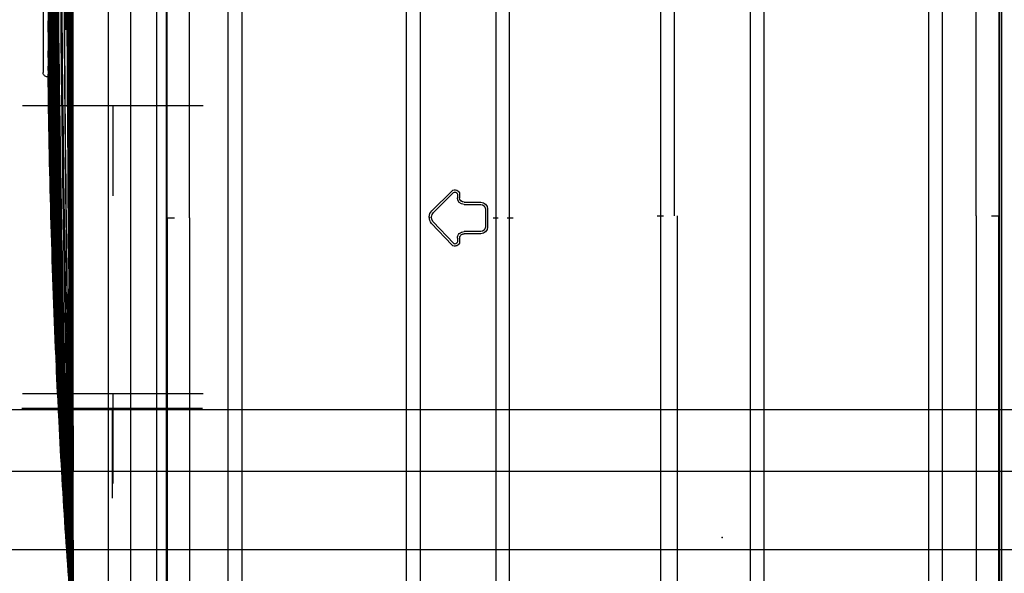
# Model space of a CAD drawing. Header units: millimetres. Extents: x 22250 to 51280, y -5012 to 7692.
# Tile 33 of 182: x 31233 to 31277, y 3371 to 3395. Entities that reach past the tile are written whole.
import ezdxf
from ezdxf import colors
from ezdxf.entities.mleader import LeaderData, LeaderLine
from ezdxf.math import Vec2, Vec3

# ---------------------------------------------------------------- set-up
doc = ezdxf.new("R2010")
doc.units = ezdxf.units.MM
doc.linetypes.add('CENTER', pattern=[50.8, 31.75, -6.35, 6.35, -6.35])
doc.layers.add('E_Gniazda', color=1, linetype='Continuous')
doc.layers.add('E_podklad', color=252, linetype='Continuous')
doc.styles.get("Standard").update_dxf_attribs({"font": 'arial.ttf'})

# ---------------------------------------------------------------- blocks, each defined once
blk = doc.blocks.new('A$C557f46fc')
at = {"linetype": 'Continuous'}
for p, q in [((221.597, 122.343), (41.441, 122.343)), ((47.979, 122.262), (131.419, 122.262)), ((48.756, 122.506), (186.592, 122.506)), ((131.419, 121.603), (131.419, 122.273)), ((215.06, 122.262), (131.419, 122.262)), ((63.274, 117.255), (199.765, 117.255)), ((199.765, 116.055), (63.274, 116.055)), ((67.22, 101.455), (195.818, 101.455)), ((195.818, 100.255), (67.22, 100.255)), ((131.419, 93.523), (63.69, 93.523)), ((131.419, 93.771), (199.349, 93.771)), ((131.419, 92.008), (131.419, 92.545)), ((131.419, 92.323), (63.69, 92.323)), ((199.349, 92.323), (131.419, 92.323)), ((131.619, 78.923), (63.69, 78.923)), ((131.619, 78.7), (131.619, 79.238)), ((199.349, 78.923), (131.619, 78.923)), ((131.619, 77.723), (63.69, 77.723)), ((131.619, 77.474), (131.619, 77.899)), ((199.349, 77.723), (131.619, 77.723)), ((130.436, 76.757), (130.445, 76.748)), ((130.819, 76.974), (132.419, 76.974)), ((130.819, 76.774), (132.419, 76.774)), ((132.793, 76.748), (132.802, 76.757)), ((130.219, 74.892), (130.219, 76.374)), ((130.419, 74.892), (130.419, 76.374)), ((132.819, 76.374), (132.819, 74.892)), ((133.019, 76.374), (133.019, 74.892)), ((129.512, 74.492), (129.819, 74.492)), ((129.512, 74.292), (129.819, 74.292)), ((130.143, 74.568), (130.152, 74.559)), ((133.086, 74.559), (133.095, 74.568)), ((133.419, 74.492), (133.726, 74.492)), ((133.419, 74.292), (133.726, 74.292)), ((134.044, 74.218), (134.032, 74.213)), ((130.976, 72.04), (129.228, 73.811)), ((131.119, 72.181), (129.37, 73.952)), ((133.863, 73.946), (131.955, 72.164)), ((133.999, 73.8), (132.092, 72.018)), ((131.531, 71.861), (131.531, 71.874)), ((67.22, 70.991), (195.818, 70.991)), ((195.818, 69.791), (67.22, 69.791)), ((63.274, 55.191), (199.765, 55.191)), ((199.765, 53.991), (63.274, 53.991)), ((51.267, 48.492), (211.771, 48.492)), ((131.619, 48.573), (54.57, 48.573)), ((131.619, 48.573), (208.525, 48.573)), ((173.367, 47.678), (49.115, 47.678)), ((173.668, 45.378), (48.046, 45.378)), ((160.162, 43.378), (60.142, 43.378)), ((170.379, 43.378), (160.162, 43.378)), ((160.162, 40.258), (60.142, 40.258)), ((160.162, 40.258), (169.788, 40.258))]:
    blk.add_line(p, q, dxfattribs=at)
at = {"linetype": 'CENTER'}
for p, q in [((121.656, 35.784), (121.656, 51.784)), ((147.156, 35.784), (147.156, 51.784)), ((148.456, 35.724), (148.456, 51.724)), ((121.656, 43.784), (129.656, 43.784)), ((147.156, 43.784), (155.156, 43.784)), ((148.456, 43.724), (156.456, 43.724))]:
    blk.add_line(p, q, dxfattribs=at)
at = {"linetype": 'Continuous', "extrusion": (0, 0, -1)}
for centre, radius, start, end in [((-130.819, 76.374), 0.6, 0, 90), ((-130.819, 76.374), 0.4, 0, 90), ((-132.419, 76.374), 0.6, 90, 180), ((-132.419, 76.374), 0.4, 90, 180), ((-129.512, 74.092), 0.4, 315.35792, 90), ((-129.512, 74.092), 0.2, 315.35792, 90), ((-129.819, 74.892), 0.4, 180, 270), ((-129.819, 74.892), 0.6, 180, 270), ((-133.419, 74.892), 0.6, 270, 0), ((-133.419, 74.892), 0.4, 270, 0), ((-133.726, 74.092), 0.4, 90, 226.94653), ((-133.726, 74.092), 0.2, 90, 226.94653), ((-131.546, 72.602), 0.8, 226.94653, 315.35792), ((-131.546, 72.602), 0.6, 226.94653, 315.35792)]:
    blk.add_arc(centre, radius, start, end, dxfattribs=at)
at = {"linetype": 'Continuous'}
for points, degree in [([(131.419, 120.255), (48.129, 120.255)], 1), ([(131.419, 120.255), (159.249, 120.255), (187.08, 120.255), (214.91, 120.255)], 3), ([(131.619, 50.58), (104.933, 50.58), (78.247, 50.58), (51.561, 50.58)], 3), ([(131.619, 50.58), (158.239, 50.58), (184.858, 50.58), (211.477, 50.58)], 3), ([(110.152, 39.685), (129.269, 39.761), (148.385, 39.937), (167.498, 40.255)], 3), ([(158.785, 40.236), (159.994, 40.243), (161.203, 40.25), (162.412, 40.257)], 3), ([(159.057, 39.632), (162.099, 39.812), (165.139, 40.011), (168.179, 40.229)], 3), ([(110.152, 39.803), (111.8, 39.808), (113.448, 39.814), (115.096, 39.821)], 3), ([(110.152, 39.568), (111.755, 39.576), (113.358, 39.584), (114.96, 39.594)], 3), ([(137.899, 39.85), (139.445, 39.87), (140.99, 39.892), (142.536, 39.914)], 3), ([(138.629, 39.779), (143.395, 39.851), (148.162, 39.936), (152.929, 40.034)], 3), ([(123.261, 38.749), (118.892, 38.671), (114.522, 38.612), (110.152, 38.572)], 3), ([(136.072, 38.519), (128.768, 38.274), (121.462, 38.118), (114.154, 38.052)], 3), ([(136.692, 38.51), (130.061, 38.282), (123.427, 38.131), (116.793, 38.055)], 3), ([(119.676, 38.183), (116.502, 38.132), (113.327, 38.097), (110.152, 38.077)], 3), ([(118.116, 38.127), (115.462, 38.09), (112.807, 38.064), (110.152, 38.049)], 3), ([(114.331, 38.052), (114.272, 38.052), (114.213, 38.052), (114.154, 38.052)], 3), ([(114.331, 38.052), (117.194, 38.079), (120.056, 38.119), (122.918, 38.173)], 3), ([(116.874, 38.055), (116.847, 38.055), (116.82, 38.055), (116.793, 38.055)], 3), ([(116.874, 38.055), (119.552, 38.086), (122.229, 38.129), (124.906, 38.185)], 3), ([(118.21, 38.051), (118.195, 38.051), (118.18, 38.052), (118.165, 38.052)], 3), ([(118.91, 38.044), (118.903, 38.044), (118.896, 38.044), (118.889, 38.044)], 3), ([(119.124, 38.034), (119.123, 37.98)], 1), ([(119.124, 38.034), (119.75, 38.042), (120.376, 38.05), (121.002, 38.059)], 3), ([(119.124, 38.034), (119.124, 38.034), (119.124, 38.034), (119.124, 38.034)], 3), ([(119.198, 38.14), (122.302, 38.187), (125.406, 38.25), (128.509, 38.328)], 3)]:
    blk.add_open_spline(points, degree=degree, dxfattribs=at)
blk.add_rational_spline([(131.619, 48.562), (131.619, 48.574), (131.619, 49.231)], [1, 0.797789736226, 1], degree=2, dxfattribs=at)
for points, knots in [([(110.152, 39.232), (119.953, 39.298), (129.754, 39.417), (149.112, 39.755), (158.67, 39.973), (168.226, 40.259)], [0, 0, 0, 0, 0.506209, 0.506209, 1, 1, 1, 1]), ([(110.152, 39.125), (119.953, 39.197), (129.754, 39.327), (149.112, 39.7), (158.67, 39.94), (168.226, 40.257)], [0, 0, 0, 0, 0.506209, 0.506209, 1, 1, 1, 1]), ([(110.152, 39.454), (115.818, 39.484), (121.483, 39.529), (132.815, 39.645), (138.48, 39.717), (149.811, 39.888), (155.477, 39.989), (163.41, 40.154), (165.679, 40.204), (167.947, 40.257)], [0, 0, 0, 0, 0.294057, 0.294057, 0.58814, 0.58814, 0.882227, 0.882227, 1, 1, 1, 1]), ([(162.261, 40.257), (156.772, 40.225), (151.283, 40.197), (143.847, 40.165), (141.901, 40.157), (136.061, 40.135), (132.168, 40.121), (124.382, 40.098), (120.488, 40.089), (114.448, 40.076), (112.3, 40.072), (110.152, 40.069)], [0, 0, 0, 0, 0.31601, 0.31601, 0.42808, 0.42808, 0.652219, 0.652219, 0.876357, 0.876357, 1, 1, 1, 1]), ([(110.152, 39.923), (115.797, 39.936), (121.441, 39.956), (129.908, 39.993), (132.731, 40.007), (141.198, 40.053), (146.842, 40.09), (157.2, 40.169), (161.913, 40.21), (166.625, 40.256)], [0, 0, 0, 0, 0.299848, 0.299848, 0.449777, 0.449777, 0.749636, 0.749636, 1, 1, 1, 1]), ([(166.644, 40.256), (162.151, 40.213), (157.659, 40.175), (150.502, 40.12), (147.838, 40.101), (139.845, 40.049), (134.516, 40.019), (123.858, 39.97), (118.529, 39.951), (112.184, 39.933), (111.168, 39.931), (110.152, 39.928)], [0, 0, 0, 0, 0.238571, 0.238571, 0.380065, 0.380065, 0.663055, 0.663055, 0.946044, 0.946044, 1, 1, 1, 1]), ([(110.152, 38.827), (119.954, 38.911), (129.755, 39.073), (149.145, 39.543), (158.732, 39.849), (168.316, 40.255)], [0, 0, 0, 0, 0.505409, 0.505409, 1, 1, 1, 1]), ([(167.867, 40.255), (162.787, 40.137), (157.706, 40.034), (147.116, 39.847), (141.606, 39.764), (130.586, 39.624), (125.075, 39.567), (116.428, 39.497), (113.29, 39.476), (110.152, 39.459)], [0, 0, 0, 0, 0.264103, 0.264103, 0.550513, 0.550513, 0.836923, 0.836923, 1, 1, 1, 1]), ([(167.081, 40.255), (161.012, 40.175), (154.944, 40.108), (145.496, 40.019), (142.116, 39.99), (131.977, 39.912), (125.217, 39.871), (115.689, 39.828), (112.921, 39.817), (110.152, 39.809)], [0, 0, 0, 0, 0.319801, 0.319801, 0.497905, 0.497905, 0.854114, 0.854114, 1, 1, 1, 1]), ([(110.152, 40.183), (119.986, 40.19), (129.819, 40.204), (144.452, 40.232), (149.251, 40.243), (154.05, 40.255)], [0, 0, 0, 0, 0.672022, 0.672022, 1, 1, 1, 1]), ([(168.291, 40.251), (158.717, 39.791), (149.138, 39.446), (129.757, 38.921), (119.955, 38.742), (110.152, 38.653)], [0, 0, 0, 0, 0.494375, 0.494375, 1, 1, 1, 1]), ([(110.152, 38.568), (119.956, 38.659), (129.758, 38.844), (149.145, 39.398), (158.73, 39.762), (168.309, 40.25)], [0, 0, 0, 0, 0.505465, 0.505465, 1, 1, 1, 1]), ([(110.152, 38.422), (119.956, 38.512), (129.759, 38.709), (149.149, 39.31), (158.736, 39.709), (168.315, 40.248)], [0, 0, 0, 0, 0.505401, 0.505401, 1, 1, 1, 1]), ([(168.316, 40.248), (158.736, 39.71), (149.149, 39.312), (129.759, 38.712), (119.956, 38.515), (110.152, 38.425)], [0, 0, 0, 0, 0.494599, 0.494599, 1, 1, 1, 1]), ([(110.152, 38.736), (119.955, 38.823), (129.756, 38.993), (149.1, 39.492), (158.643, 39.816), (168.181, 40.248)], [0, 0, 0, 0, 0.506586, 0.506586, 1, 1, 1, 1]), ([(110.152, 38.356), (119.957, 38.445), (129.76, 38.647), (149.15, 39.268), (158.736, 39.683), (168.315, 40.246)], [0, 0, 0, 0, 0.505401, 0.505401, 1, 1, 1, 1]), ([(168.315, 40.246), (158.736, 39.684), (149.15, 39.27), (129.76, 38.65), (119.957, 38.448), (110.152, 38.359)], [0, 0, 0, 0, 0.494599, 0.494599, 1, 1, 1, 1]), ([(110.152, 38.922), (119.954, 39.003), (129.755, 39.155), (149.054, 39.592), (158.552, 39.874), (168.047, 40.246)], [0, 0, 0, 0, 0.507767, 0.507767, 1, 1, 1, 1]), ([(168.047, 40.246), (158.552, 39.875), (149.054, 39.594), (129.755, 39.159), (119.954, 39.007), (110.152, 38.927)], [0, 0, 0, 0, 0.492233, 0.492233, 1, 1, 1, 1]), ([(110.152, 38.296), (119.957, 38.383), (129.761, 38.589), (149.15, 39.229), (158.737, 39.659), (168.315, 40.245)], [0, 0, 0, 0, 0.505401, 0.505401, 1, 1, 1, 1]), ([(168.315, 40.245), (158.737, 39.66), (149.151, 39.23), (129.761, 38.591), (119.957, 38.386), (110.152, 38.299)], [0, 0, 0, 0, 0.494599, 0.494599, 1, 1, 1, 1]), ([(110.152, 38.242), (119.958, 38.325), (129.762, 38.533), (149.151, 39.191), (158.738, 39.635), (168.315, 40.244)], [0, 0, 0, 0, 0.505401, 0.505401, 1, 1, 1, 1]), ([(168.047, 40.244), (158.552, 39.844), (149.055, 39.543), (129.756, 39.076), (119.954, 38.915), (110.152, 38.831)], [0, 0, 0, 0, 0.492233, 0.492233, 1, 1, 1, 1]), ([(110.152, 38.192), (119.958, 38.271), (129.762, 38.482), (149.152, 39.155), (158.739, 39.613), (168.314, 40.243)], [0, 0, 0, 0, 0.505401, 0.505401, 1, 1, 1, 1]), ([(110.152, 38.148), (119.959, 38.222), (129.763, 38.433), (149.153, 39.12), (158.739, 39.591), (168.314, 40.241)], [0, 0, 0, 0, 0.505401, 0.505401, 1, 1, 1, 1]), ([(110.152, 38.649), (119.955, 38.739), (129.757, 38.917), (149.067, 39.442), (158.575, 39.784), (168.078, 40.241)], [0, 0, 0, 0, 0.507485, 0.507485, 1, 1, 1, 1]), ([(110.152, 38.109), (119.959, 38.177), (129.764, 38.389), (149.154, 39.088), (158.74, 39.57), (168.314, 40.24)], [0, 0, 0, 0, 0.505401, 0.505401, 1, 1, 1, 1]), ([(110.152, 40.063), (118.572, 40.077), (126.992, 40.099), (136.486, 40.133), (137.559, 40.137), (138.632, 40.141)], [0, 0, 0, 0, 0.886937, 0.886937, 1, 1, 1, 1]), ([(144.282, 38.737), (145.144, 38.775), (148.451, 38.927), (156.241, 39.34), (163.162, 39.817), (167.637, 40.179)], [0, 0, 0, 0, 0.110637, 0.424462, 1, 1, 1, 1]), ([(154.881, 40.109), (157.656, 40.139), (160.432, 40.171), (164.575, 40.222), (165.941, 40.239), (167.308, 40.257)], [0, 0, 0, 0, 0.670073, 0.670073, 1, 1, 1, 1]), ([(110.152, 38.492), (119.956, 38.583), (129.758, 38.775), (146.946, 39.287), (154.333, 39.564), (161.717, 39.915)], [0, 0, 0, 0, 0.570136, 0.570136, 1, 1, 1, 1]), ([(160.552, 39.862), (153.556, 39.537), (146.558, 39.278), (129.758, 38.778), (119.956, 38.586), (110.152, 38.495)], [0, 0, 0, 0, 0.416676, 0.416676, 1, 1, 1, 1]), ([(159.536, 39.678), (152.883, 39.289), (146.225, 38.984), (129.764, 38.391), (119.959, 38.179), (110.152, 38.111)], [0, 0, 0, 0, 0.40464, 0.40464, 1, 1, 1, 1]), ([(155.141, 39.457), (149.95, 39.188), (144.757, 38.966), (129.763, 38.436), (119.959, 38.224), (110.152, 38.15)], [0, 0, 0, 0, 0.346419, 0.346419, 1, 1, 1, 1]), ([(154.282, 39.439), (149.377, 39.197), (144.47, 38.994), (129.763, 38.484), (119.958, 38.274), (110.152, 38.194)], [0, 0, 0, 0, 0.333694, 0.333694, 1, 1, 1, 1]), ([(162.982, 39.838), (156.517, 39.383), (150.046, 39.027), (135.107, 38.387), (126.636, 38.156), (118.165, 38.052)], [0, 0, 0, 0, 0.433408, 0.433408, 1, 1, 1, 1]), ([(118.21, 38.051), (126.674, 38.155), (135.137, 38.387), (150.058, 39.026), (156.519, 39.382), (162.973, 39.837)], [0, 0, 0, 0, 0.566773, 0.566773, 1, 1, 1, 1]), ([(118.624, 38.164), (125.606, 38.269), (132.587, 38.449), (143.986, 38.866), (148.406, 39.059), (152.824, 39.286)], [0, 0, 0, 0, 0.612154, 0.612154, 1, 1, 1, 1]), ([(164.172, 39.916), (157.433, 39.42), (150.685, 39.036), (135.59, 38.379), (127.24, 38.147), (118.889, 38.044)], [0, 0, 0, 0, 0.447256, 0.447256, 1, 1, 1, 1]), ([(118.91, 38.044), (127.257, 38.147), (135.604, 38.379), (151.161, 39.056), (158.373, 39.473), (165.576, 40.02)], [0, 0, 0, 0, 0.536112, 0.536112, 1, 1, 1, 1]), ([(130.812, 38.389), (133.73, 38.47), (136.648, 38.564), (144.117, 38.841), (148.668, 39.043), (153.216, 39.284)], [0, 0, 0, 0, 0.390602, 0.390602, 1, 1, 1, 1]), ([(110.152, 37.594), (111.27, 37.594), (112.398, 37.594), (114.462, 37.594), (115.418, 37.594), (116.606, 37.594), (116.968, 37.594), (117.59, 37.594), (117.854, 37.594), (118.5, 37.594), (118.723, 37.594), (118.723, 37.594)], [0, 0, 0, 0, 0.25, 0.25, 0.5, 0.5, 0.625, 0.625, 0.75, 0.75, 1, 1, 1, 1]), ([(119.123, 37.98), (119.122, 37.955), (119.118, 37.931), (119.103, 37.863), (119.086, 37.82), (119.038, 37.744), (119.008, 37.71), (118.938, 37.654), (118.897, 37.631), (118.813, 37.602), (118.768, 37.594), (118.723, 37.594)], [0, 0, 0, 0, 0.120665, 0.120665, 0.340499, 0.340499, 0.560332, 0.560332, 0.780166, 0.780166, 1, 1, 1, 1])]:
    blk.add_open_spline(points, degree=3, knots=knots, dxfattribs=at)
blk.add_point((159.919, 97.758), dxfattribs=at)

msp = doc.modelspace()

# ---------------------------------------------------------------- linework, layer by layer
at = {"layer": 'E_podklad', "ltscale": 2}
msp.add_line((31281.009, 3378.128), (31162.009, 3378.128), dxfattribs=at)
at = {"layer": 'E_podklad', "color": 144, "true_color": 0x007cb0, "transparency": 33554559}
msp.add_lwpolyline([(31291.302, 3373.667), (31291.302, 3373.667), (31289.556, 3373.667), (31289.556, 3371.92), (31194.427, 3371.922), (31194.427, 3375.414), (31291.302, 3375.413)], close=True, dxfattribs=at)
msp.add_lwpolyline([(31293.009, 3275.058, -0.435501), (31194.427, 3371.92)], format="xyb", dxfattribs=at)

# ---------------------------------------------------------------- block references
at = {"xscale": 0.5, "yscale": 0.5, "zscale": 0.5, "rotation": 270}
msp.add_blockref('A$C557f46fc', (31215.691, 3452.433), dxfattribs=at)

# ---------------------------------------------------------------- leaders
at = {"layer": 'E_Gniazda', "color": 30, "linetype": 'ByBlock', "lineweight": -3, "ltscale": 20}
ml = msp.add_multileader_mtext('Standard', dxfattribs=at)
ml.set_content('{\\Fsimplex|c0;Jedn. zewn. klim.\\PP=4,0kW\\PR1/26}', color=30)
ml.set_leader_properties()
ml.build(insert=Vec2(0, 0))
ml.multileader.update_dxf_attribs({"text_left_attachment_type": 5, "text_right_attachment_type": 5})
ctx = ml.context
ctx.base_point, ctx.char_height, ctx.plane_origin = Vec3(31410.29, 3209.501), 20, Vec3(33160.626, 3500.167)
ctx.left_attachment, ctx.right_attachment = 5, 5
notes = []
notes.append((ctx, [(0, (1, 1, 0), (31402.29, 3209.501), (1, 0), 8, [(6, [(31258.452, 3433.47)], 0, [])])]))
ctx.mtext.insert, ctx.mtext.flow_direction = Vec3(31412.29, 3306.644), 5
for ctx, leaders in notes:
    for number, flags, end, landing, length, lines in leaders:
        leader = LeaderData()
        leader.index, (leader.has_last_leader_line, leader.has_dogleg_vector, leader.attachment_direction) = number, flags
        leader.last_leader_point, leader.dogleg_vector, leader.dogleg_length = Vec3(end), Vec3(landing), length
        for number, points, colour, breaks in lines:
            line = LeaderLine()
            line.index, line.vertices, line.color, line.breaks = number, Vec3.list(points), colors.encode_raw_color(colour), breaks
            leader.lines.append(line)
        ctx.leaders.append(leader)

doc.saveas('drawing.dxf')
